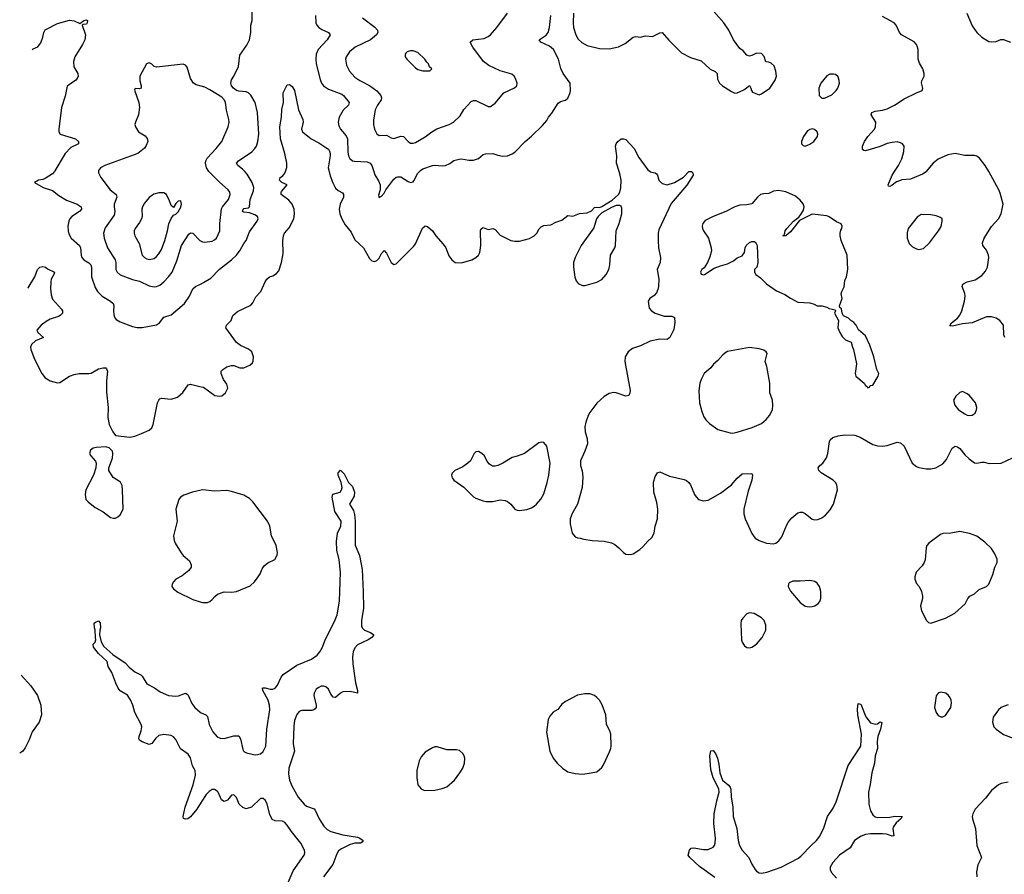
# Model space of a CAD drawing. Header units: inches. Extents: x 2057696 to 2160536, y 827480 to 1016834.
# Tile 162 of 256: x 2058499 to 2066637, y 914191 to 921256. Entities that reach past the tile are written whole.
import ezdxf

# ---------------------------------------------------------------- set-up
doc = ezdxf.new("R2010")
doc.units = ezdxf.units.IN
doc.header["$MEASUREMENT"] = 0
for name, color, linetype in [('C0951', 7, 'Continuous'), ('C0952', 7, 'Continuous'), ('C0961', 7, 'Continuous'), ('C0962', 7, 'Continuous')]:
    doc.layers.add(name, color=color, linetype=linetype)

msp = doc.modelspace()

# ---------------------------------------------------------------- linework, layer by layer
at = {"layer": 'C0951', "color": 5}
for points, elevation in [([(2058785.2, 920000), (2058770, 919982.4), (2058710, 919943.7), (2058690, 919935.1), (2058654, 919930), (2058622, 919910), (2058692, 919870), (2058770, 919844.9), (2058823.6, 919803.6), (2058885.3, 919765.3), (2058974, 919730), (2059006, 919710), (2059010.4, 919690), (2058992.4, 919670), (2058930.4, 919630), (2058912, 919610), (2058904.2, 919590), (2058898, 919550), (2058899.5, 919510), (2058905.4, 919485.4), (2058924.4, 919450), (2058993.4, 919390), (2059000.3, 919370), (2059005.7, 919310), (2059013.7, 919290), (2059030.2, 919270.2), (2059070, 919245.7), (2059085.7, 919230), (2059092.4, 919210), (2059091.4, 919131.4), (2059122, 919042), (2059142, 919010), (2059180.4, 918970), (2059248.9, 918928.9), (2059270.6, 918910), (2059277.1, 918890), (2059273.4, 918850), (2059276.2, 918816.2), (2059286, 918790), (2059297, 918777), (2059330, 918759.3), (2059430, 918720.3), (2059470, 918711.5), (2059510, 918710.3), (2059630, 918734.6), (2059653, 918750), (2059690, 918795.8), (2059750, 918814.9), (2059859.6, 918910), (2059902.4, 918970), (2059929.8, 919030.2), (2059953, 919050), (2060000, 919073.5)], 540), ([(2059150.6, 920000), (2059150.6, 919990), (2059170.4, 919950), (2059247.2, 919850), (2059295.3, 919810), (2059301.5, 919790), (2059279.7, 919730), (2059278.4, 919710), (2059284.7, 919670), (2059280.9, 919639.1), (2059205.4, 919534.6), (2059192.6, 919490), (2059196.5, 919450), (2059223.9, 919370), (2059287.9, 919270), (2059294, 919250), (2059294.3, 919190), (2059303.1, 919170), (2059330, 919146.9), (2059430, 919109.2), (2059490, 919095.2), (2059570, 919055.5), (2059610, 919046.7), (2059630, 919049.1), (2059657.8, 919062.2), (2059691.1, 919090), (2059729.7, 919130), (2059759.8, 919170), (2059797.4, 919262.6), (2059837.4, 919390), (2059896.2, 919483.8), (2059910, 919493.8), (2059930, 919490.2), (2059988.9, 919430), (2060000, 919424.5)], 560), ([(2058566.1, 919036.1), (2058570, 919039.5), (2058623.2, 919130), (2058646.3, 919190), (2058664.5, 919210), (2058690, 919214.9), (2058711.4, 919211.4), (2058730, 919196.9), (2058785.5, 919170), (2058782, 919150), (2058759, 919110), (2058755.8, 919090), (2058753.6, 919030), (2058760.2, 918980.2), (2058770, 918946.8), (2058843.2, 918863.2), (2058852.2, 918850), (2058853.7, 918830), (2058834.3, 918810), (2058818.8, 918801.2), (2058750, 918779.8), (2058717.7, 918762.3), (2058675.8, 918730), (2058641.3, 918690), (2058648, 918670), (2058695.8, 918630), (2058630, 918600.3), (2058596.1, 918570), (2058589.1, 918550), (2058590.2, 918530), (2058620.8, 918450), (2058682, 918330), (2058710, 918296.4), (2058750, 918270.4), (2058810, 918252.7), (2058830, 918257.1), (2058910, 918308.4), (2058950, 918323.1), (2058990, 918330.5), (2059070.6, 918330.6), (2059090, 918334.9), (2059151.3, 918368.7), (2059190, 918378), (2059210, 918377.3), (2059217.3, 918370), (2059223.8, 918350), (2059216.5, 918270), (2059216.7, 918176.7), (2059228.7, 918050), (2059227.3, 917967.3), (2059237.1, 917910), (2059268.5, 917848.5), (2059290, 917818.8), (2059410, 917805.5), (2059450, 917813), (2059505.8, 917834.2), (2059570, 917862.4), (2059590, 917883), (2059602.4, 917910), (2059638.7, 918090), (2059648.3, 918111.7), (2059658.3, 918121.7), (2059671.8, 918128.2), (2059750, 918119.5), (2059803.3, 918136.7), (2059847.2, 918172.8), (2059890, 918238), (2059910, 918243.8), (2060000, 918221.3)], 520), ([(2060000, 917366), (2059926.8, 917350), (2059854.4, 917325.6), (2059827.7, 917310), (2059814.9, 917290), (2059790.4, 917210), (2059801.7, 917110), (2059770.3, 916990), (2059776, 916950), (2059783.1, 916930), (2059832.4, 916850), (2059850, 916827.9), (2059901.7, 916781.7), (2059917.3, 916750), (2059915.3, 916730), (2059896.6, 916703.4), (2059840.4, 916659.6), (2059790.7, 916630), (2059770.6, 916610), (2059759.1, 916590), (2059757.3, 916570), (2059770.7, 916550), (2059804.7, 916524.7), (2059930, 916462.6), (2060000, 916440.2)], 520), ([(2060000, 914787.9), (2059962.4, 914730), (2059910, 914666), (2059889.3, 914649.3), (2059870, 914646), (2059854, 914654), (2059849.4, 914670), (2059867.7, 914747.7), (2059931.8, 914930), (2059952.5, 915010), (2059948.1, 915048.1), (2059928.1, 915088.1), (2059910, 915155.1), (2059890, 915183.1), (2059829.2, 915229.2), (2059790, 915306), (2059770, 915328.2), (2059750, 915338.3), (2059690, 915346.9), (2059650, 915337.6), (2059623.2, 915316.8), (2059590, 915272.7), (2059570, 915265.2), (2059510, 915285.2), (2059490, 915299), (2059484.5, 915310), (2059485.1, 915330), (2059503.3, 915376.7), (2059507.1, 915410), (2059504, 915430), (2059450, 915529.4), (2059434.2, 915590), (2059414.9, 915634.9), (2059390, 915671.2), (2059330, 915707.8), (2059313.6, 915730), (2059293.6, 915770), (2059260.4, 915860.4), (2059231.2, 915910), (2059221.1, 915950), (2059150, 916016.8), (2059109.8, 916070), (2059106.3, 916093.7), (2059122.7, 916110), (2059129.4, 916130), (2059124.5, 916150), (2059123.6, 916210), (2059116.2, 916230), (2059114, 916266), (2059124.5, 916275.5), (2059150, 916286), (2059162.8, 916270), (2059166, 916230), (2059160.4, 916210), (2059159.3, 916170), (2059172.8, 916112.8), (2059194.9, 916074.9), (2059269.3, 916009.3), (2059370, 915939.6), (2059403.6, 915903.6), (2059450, 915864.6), (2059499.9, 915839.9), (2059510.2, 915830.2), (2059550, 915766), (2059613.3, 915733.3), (2059658.6, 915698.6), (2059730, 915670.2), (2059790, 915664.6), (2059812.3, 915667.8), (2059870, 915688.4), (2059881.7, 915681.7), (2059891.9, 915671.9), (2059922.2, 915602.2), (2059947.4, 915570), (2059990, 915531.6), (2060000, 915526.9)], 480), ([(2058510, 915836.2), (2058591.2, 915750), (2058646.3, 915670), (2058672.8, 915590), (2058678.9, 915510), (2058659.7, 915450), (2058603.1, 915370), (2058576.9, 915303.1), (2058542.9, 915237.1), (2058523.7, 915210), (2058498.8, 915194)], 520)]:
    msp.add_lwpolyline(points, dxfattribs=dict(at, elevation=elevation))
for points, elevation in [([(2059650, 919824.4), (2059607.2, 919812.8), (2059570, 919785.1), (2059530, 919739.5), (2059513.7, 919710), (2059509.1, 919690.9), (2059510.2, 919630), (2059505.8, 919610), (2059490, 919578.7), (2059452, 919530), (2059444.2, 919510), (2059444.2, 919490), (2059450.3, 919470), (2059485.7, 919405.7), (2059512.2, 919310), (2059529.3, 919289.3), (2059550, 919278), (2059570, 919273.1), (2059610, 919283.1), (2059630, 919297), (2059650, 919319.5), (2059670, 919354.9), (2059698, 919430), (2059720.3, 919510), (2059731.1, 919568.9), (2059750, 919611.3), (2059770, 919641), (2059790, 919647.7), (2059810, 919668), (2059830, 919706.8), (2059835.1, 919730), (2059830, 919757.2), (2059810, 919756), (2059790, 919737.2), (2059770, 919702), (2059750, 919719), (2059738.3, 919758.3), (2059713.5, 919810), (2059690, 919823.5)], 580), ([(2059210, 917725.1), (2059130, 917719.6), (2059106.4, 917713.6), (2059083, 917697), (2059076, 917670), (2059086, 917650), (2059125.2, 917605.2), (2059130.7, 917589.3), (2059128, 917550), (2059108.2, 917490), (2059046, 917370), (2059039.5, 917330), (2059046, 917290), (2059064, 917270), (2059123, 917223), (2059188.8, 917188.8), (2059250, 917141.6), (2059275.2, 917135.2), (2059290, 917136.4), (2059310, 917146), (2059330, 917162), (2059355.4, 917210), (2059349.6, 917370), (2059344.4, 917404.4), (2059332.7, 917432.7), (2059271.9, 917471.9), (2059235.3, 917530), (2059235.3, 917550), (2059266, 917630), (2059269.3, 917669.3), (2059265.2, 917690), (2059237.6, 917717.6)], 520)]:
    msp.add_lwpolyline(points, close=True, dxfattribs=dict(at, elevation=elevation))
at = {"layer": 'C0952', "color": 5}
for points, elevation in [([(2058600.6, 921005.4), (2058610, 921014.8), (2058650, 921031), (2058674.5, 921065.5), (2058689.6, 921110), (2058697, 921150), (2058710, 921170.8), (2058810, 921224.9), (2058910, 921251), (2058950, 921246), (2058996.4, 921223.6), (2059028, 921250), (2059050, 921254), (2059058, 921250), (2059057.3, 921230), (2059050, 921219), (2059023.6, 921216.4), (2059014, 921210), (2059041.6, 921130), (2059037.1, 921090), (2059017.6, 921050), (2058955.3, 920950), (2058942.8, 920910), (2058946.5, 920866.5), (2058978, 920810), (2058982, 920790), (2058974, 920770), (2058962.8, 920757.2), (2058890, 920705.2), (2058875.3, 920624.7), (2058845.5, 920530), (2058821.7, 920350), (2058823.1, 920330), (2058833.4, 920310), (2058960.5, 920270), (2058986, 920250), (2058985.5, 920230), (2058922, 920198), (2058875.2, 920150), (2058790, 920005.6), (2058785.2, 920000)], 540), ([(2060000, 920705.9), (2059957.1, 920717.1), (2059935.1, 920730), (2059909.7, 920770), (2059883.9, 920863.9), (2059870, 920879.3), (2059850, 920887), (2059630, 920864), (2059610, 920869), (2059590, 920888.7), (2059570, 920899), (2059546, 920890), (2059492.7, 920790), (2059492.2, 920750), (2059502.8, 920710), (2059502, 920690), (2059490, 920684), (2059452, 920688), (2059447.5, 920672.5), (2059482.4, 920570), (2059488.4, 920530), (2059481.6, 920470), (2059454.8, 920410), (2059450.8, 920390), (2059454.8, 920370), (2059481, 920330), (2059536, 920296), (2059553.3, 920273.3), (2059557.1, 920250), (2059544.4, 920215.6), (2059530, 920195.1), (2059475.5, 920150), (2059202.8, 920050), (2059166, 920030), (2059150.7, 920010), (2059150.6, 920000)], 560)]:
    msp.add_lwpolyline(points, dxfattribs=dict(at, elevation=elevation))
at = {"layer": 'C0961', "color": 5}
for points, elevation in [([(2060000, 919424.5), (2060010, 919419.6), (2060030, 919416.5), (2060090, 919426), (2060110, 919435.3), (2060124.7, 919450), (2060152.8, 919510), (2060151.7, 919570), (2060167.7, 919692.3), (2060175.4, 919710), (2060225.1, 919770), (2060237.4, 919810), (2060234.7, 919830), (2060221.6, 919850), (2060150, 919912.6), (2060063.2, 920000)], 560), ([(2060000, 919073.5), (2060017.7, 919082.3), (2060079.5, 919120.5), (2060150, 919194), (2060248.9, 919271.1), (2060290, 919308.5), (2060322.4, 919350), (2060350, 919406.8), (2060372, 919430), (2060397.8, 919502.2), (2060460.9, 919590), (2060469.3, 919610), (2060464, 919630), (2060443.3, 919643.3), (2060398.9, 919658.9), (2060350, 919664), (2060341.6, 919670), (2060345.4, 919690), (2060350, 919693.8), (2060390, 919700.7), (2060399.3, 919710), (2060404.4, 919770), (2060430, 919840.5), (2060432.7, 919870), (2060420.2, 919910), (2060378, 919978), (2060358.7, 920000)], 540), ([(2060000, 918221.3), (2060017, 918217), (2060110.4, 918150.4), (2060150, 918143.1), (2060170, 918146.4), (2060199.5, 918170), (2060218, 918210), (2060210, 918242), (2060182.5, 918282.5), (2060162.7, 918330), (2060165.2, 918350), (2060176.6, 918363.4), (2060210, 918384.9), (2060250, 918397.3), (2060270, 918397.3), (2060317.5, 918377.5), (2060350, 918377.1), (2060401, 918399), (2060422, 918418), (2060428.2, 918431.8), (2060432.4, 918470), (2060418.3, 918510), (2060390, 918533), (2060323.5, 918563.5), (2060290, 918586.6), (2060202.4, 918710), (2060208.5, 918731.5), (2060246.6, 918770), (2060259.3, 918810), (2060297.7, 918842.3), (2060410, 918895.5), (2060425.6, 918914.4), (2060450, 918965.5), (2060492.3, 919010), (2060526.6, 919090), (2060541.2, 919110), (2060564, 919130), (2060590, 919138.8), (2060621.5, 919158.5), (2060640.2, 919179.8), (2060662.9, 919250), (2060675.6, 919324.4), (2060672.9, 919430), (2060678.2, 919470), (2060688.5, 919491.5), (2060724.9, 919535.1), (2060764.4, 919610), (2060771.3, 919650), (2060768.3, 919688.3), (2060752.2, 919730), (2060723.5, 919763.5), (2060660.7, 919810), (2060659.6, 919830), (2060663.3, 919836.7), (2060708.7, 919890), (2060665.2, 919910), (2060646, 919930), (2060652.3, 919950), (2060674.2, 919965.8), (2060690, 919987.7), (2060694.4, 920000)], 520), ([(2061056.6, 920000), (2061064.9, 919964.9), (2061086.8, 919906.8), (2061110, 919864.2), (2061130, 919844.9), (2061165.8, 919825.8), (2061175.6, 919810), (2061174.2, 919790), (2061147.3, 919730), (2061138.5, 919690), (2061143.7, 919650), (2061160.5, 919610), (2061190, 919559.1), (2061238.4, 919498.4), (2061270, 919435.8), (2061339.5, 919370), (2061390, 919280.5), (2061410, 919261.6), (2061430, 919257.1), (2061450, 919265.5), (2061470, 919284.9), (2061490, 919322.8), (2061510, 919346.8), (2061530, 919326), (2061570, 919247.7), (2061590, 919233), (2061610, 919237.1), (2061757.1, 919382.9), (2061770, 919402.8), (2061828.5, 919531.6), (2061850, 919550.7), (2061870, 919547.3), (2061910, 919510.6), (2061937.3, 919470), (2061999.9, 919399.9), (2062020.7, 919370), (2062044.7, 919304.7), (2062070, 919270.8), (2062098, 919250), (2062150, 919244.7), (2062234.5, 919270), (2062269.5, 919290), (2062292, 919310), (2062302, 919330), (2062309.6, 919390), (2062307.9, 919512.1), (2062312.5, 919527.5), (2062324.5, 919535.5), (2062330, 919537.3), (2062370, 919522), (2062410, 919530.6), (2062430, 919520.7), (2062470, 919475.5), (2062558, 919430), (2062590, 919423.7), (2062630, 919426), (2062713.8, 919446.2), (2062750.9, 919469.1), (2062772, 919490), (2062792.1, 919527.9), (2062810, 919542.8), (2062830, 919554), (2062890, 919561), (2062930, 919582.8), (2062980.2, 919599.8), (2063030, 919638), (2063070, 919632), (2063126.3, 919653.7), (2063190, 919658.7), (2063224.4, 919675.6), (2063250, 919702), (2063270, 919706), (2063290, 919702.4), (2063310, 919710.3), (2063395.5, 919764.5), (2063447, 919810), (2063458.4, 919830), (2063466.3, 919866.3), (2063469.4, 919930), (2063462.7, 919970), (2063453.4, 920000)], 520), ([(2061426.3, 920000), (2061434.5, 919974.5), (2061463.7, 919923.7), (2061477, 919890), (2061478, 919850), (2061464.5, 919804.5), (2061470, 919782), (2061472.5, 919787.5), (2061490, 919796), (2061510, 919821), (2061523.7, 919850), (2061590, 919936.4), (2061610, 919954), (2061621.8, 919958.2), (2061650, 919957.4), (2061710, 919917), (2061730, 919910.4), (2061750, 919915.5), (2061756.8, 919923.2), (2061790, 919987.3), (2061802.3, 920000)], 540), ([(2064051, 920000), (2064056.4, 919996.4), (2064062.8, 919990), (2064064.9, 919970), (2064012.8, 919887.2), (2063883.4, 919736.6), (2063782, 919518), (2063775.8, 919490), (2063774.9, 919430), (2063779, 919370), (2063794, 919290), (2063791.8, 919250), (2063769, 919190), (2063782.6, 919110), (2063779.6, 919050), (2063774.4, 919025.6), (2063761.5, 918998.5), (2063742.9, 918977.1), (2063707.7, 918950), (2063694, 918930), (2063701, 918870), (2063721, 918850), (2063750, 918830.7), (2063826.2, 918806.2), (2063890, 918805.5), (2063910, 918794.8), (2063912.7, 918752.7), (2063904.9, 918695.1), (2063872.5, 918627.5), (2063850, 918611.8), (2063790, 918614), (2063710, 918598.5), (2063630, 918560.5), (2063563.4, 918536.6), (2063528.8, 918511.2), (2063503, 918470), (2063500.3, 918430), (2063544.4, 918190), (2063543, 918170), (2063534, 918150), (2063510, 918145.1), (2063430, 918171.8), (2063410, 918174), (2063370, 918166.6), (2063330, 918140.9), (2063270, 918086.6), (2063210.5, 918010), (2063196.1, 917983.9), (2063177.3, 917930), (2063170.6, 917890), (2063173.4, 917850), (2063188, 917790), (2063190.6, 917750), (2063170, 917688), (2063134.8, 917610), (2063134.8, 917570), (2063147.9, 917527.9), (2063154.2, 917474.2), (2063147.9, 917387.9), (2063110.4, 917250), (2063065.7, 917174.3), (2063048.5, 917128.5), (2063048.5, 917088.5), (2063064.7, 917010), (2063090, 916982), (2063110, 916972), (2063130, 916971.3), (2063162, 916962), (2063230, 916951), (2063330, 916944.7), (2063390, 916931), (2063416.8, 916916.8), (2063450, 916891), (2063490, 916850.8), (2063510, 916838.8), (2063550, 916834), (2063570, 916840.7), (2063624.9, 916875.1), (2063650, 916898), (2063690, 916944), (2063724.5, 916975.5), (2063742.7, 917010), (2063752, 917070), (2063769.7, 917130), (2063772.8, 917210), (2063765.3, 917265.3), (2063741.3, 917350), (2063738.3, 917430), (2063750, 917481), (2063770, 917510.7), (2063790, 917517.3), (2063870, 917481.6), (2063990, 917454.9), (2064010, 917445.5), (2064030.3, 917430.3), (2064043, 917410), (2064076.3, 917330), (2064090, 917310.8), (2064110, 917290.8), (2064150, 917278.8), (2064190, 917284), (2064290, 917342.4), (2064381.6, 917410), (2064430, 917466.4), (2064470, 917500.5), (2064550, 917504.7), (2064555.5, 917490), (2064550.5, 917450.5), (2064521.1, 917358.9), (2064484.2, 917210), (2064484.6, 917170), (2064493.7, 917130), (2064549.1, 917009.1), (2064576.3, 916970), (2064610.8, 916950), (2064670, 916928.5), (2064730, 916923.8), (2064748.7, 916930), (2064772.7, 916947.3), (2064797.7, 916982.3), (2064839.5, 917080.5), (2064854.3, 917105.7), (2064881.6, 917138.4), (2064930, 917179.3), (2064950, 917186), (2064970, 917185.5), (2064990, 917174.9), (2065050, 917128.2), (2065070, 917122.4), (2065095.6, 917124.4), (2065130, 917138.4), (2065160.1, 917159.9), (2065197, 917203), (2065225.6, 917250), (2065257.6, 917370), (2065251.6, 917410), (2065242.4, 917430), (2065222.9, 917450), (2065122.9, 917510), (2065102.9, 917530), (2065097, 917550), (2065112.3, 917570), (2065137.6, 917590), (2065166.7, 917633.3), (2065178.3, 917670), (2065190.8, 917770), (2065197.6, 917782.4), (2065219, 917801), (2065263.1, 917816.9), (2065316.7, 917823.3), (2065401.4, 917821.4), (2065445.8, 917805.8), (2065550, 917745.5), (2065590, 917733.4), (2065630, 917730.7), (2065670, 917737.3), (2065750, 917763), (2065777.6, 917757.6), (2065810.3, 917730.3), (2065876.3, 917590), (2065910, 917562), (2065930, 917553), (2065990, 917543.8), (2066030, 917543), (2066070, 917550.6), (2066130, 917584.9), (2066158.8, 917621.2), (2066205.9, 917714.1), (2066229.7, 917730.3), (2066250, 917724.4), (2066270.5, 917710), (2066310, 917659.1), (2066345.7, 917625.7), (2066390, 917594), (2066410, 917590.5), (2066450, 917598), (2066470, 917598), (2066512.9, 917587.1), (2066610, 917590.8), (2066705.6, 917634.4)], 520), ([(2063708.8, 920000), (2063710, 919999.1), (2063750.6, 919990.6), (2063762, 919982), (2063770.7, 919970.7), (2063782.8, 919930), (2063810, 919900.5), (2063850, 919890.4), (2063910, 919908.8), (2063985.1, 919954.9), (2064029.3, 920000)], 520), ([(2065991.1, 920000), (2065990, 919998.7), (2065960.5, 919979.5), (2065861.2, 919938.8), (2065790, 919931.1), (2065770, 919925.1), (2065745.3, 919914.7), (2065710, 919887), (2065690, 919877.2), (2065680.9, 919880.9), (2065677.2, 919890), (2065710, 919970.6), (2065729.4, 920000)], 520), ([(2066641.2, 918630), (2066631.6, 918651.6), (2066629.6, 918730), (2066600.9, 918770), (2066570, 918789.6), (2066530, 918800.4), (2066490, 918798.5), (2066370, 918750.9), (2066290, 918741.5), (2066210, 918722.9), (2066186, 918726), (2066200.9, 918750), (2066251, 918789), (2066270, 918813.4), (2066286, 918850), (2066308.5, 918930), (2066314, 918970), (2066311.1, 918991.1), (2066287.6, 919050), (2066293.2, 919070), (2066330, 919088.2), (2066394.9, 919105.1), (2066450, 919140.7), (2066482, 919178), (2066498, 919210), (2066509.6, 919290), (2066507, 919310), (2066489.6, 919350), (2066459.6, 919390), (2066455.6, 919410), (2066471.3, 919450), (2066530, 919544.9), (2066589.6, 919610), (2066612, 919650), (2066626.6, 919730), (2066602.3, 919822.3), (2066591.3, 919850), (2066507.6, 920000)], 520), ([(2060000, 915526.9), (2060036, 915510), (2060050, 915496), (2060064.6, 915430), (2060096, 915370), (2060130, 915328.8), (2060156.5, 915316.5), (2060190, 915313.8), (2060270, 915336), (2060310, 915336.3), (2060323.8, 915310), (2060342.4, 915222.4), (2060350, 915207.3), (2060374.6, 915194.6), (2060430, 915182), (2060450, 915179.5), (2060490, 915187), (2060510, 915205.5), (2060534.4, 915250), (2060540.6, 915390), (2060565.4, 915550), (2060562.7, 915590), (2060552.7, 915630), (2060507.3, 915710), (2060505.1, 915730), (2060510, 915734), (2060526.9, 915733.1), (2060570, 915722.2), (2060590, 915722.5), (2060610, 915729.3), (2060630, 915754.3), (2060659.7, 915820.3), (2060677.7, 915842.3), (2060790, 915920.8), (2060910, 915969.3), (2060957.1, 916002.9), (2060980.3, 916030), (2061002.8, 916070), (2061024.2, 916130), (2061100.2, 916279.8), (2061123.5, 916336.5), (2061141.8, 916450), (2061151.2, 916690), (2061138.8, 916790), (2061121.2, 916870), (2061117.3, 916942.7), (2061126, 917010), (2061154, 917070), (2061156.9, 917110), (2061103.7, 917190), (2061080.5, 917310), (2061087.2, 917332.8), (2061148.7, 917350), (2061159, 917370), (2061164, 917390), (2061155.1, 917430), (2061129.7, 917490), (2061130, 917511.3), (2061150, 917531), (2061180.5, 917500.5), (2061217.1, 917430), (2061250, 917398), (2061267.4, 917350), (2061262, 917318), (2061226, 917250), (2061257.3, 917197.3), (2061265.5, 917165.5), (2061270.9, 917110.9), (2061272.3, 916912.3), (2061307, 916827), (2061329.2, 916710), (2061338.9, 916530), (2061339.8, 916390), (2061323.7, 916290), (2061324.9, 916244.9), (2061330, 916228.4), (2061349.3, 916209.3), (2061397.3, 916190), (2061425.5, 916170), (2061408.7, 916150), (2061378, 916130), (2061290, 916087.9), (2061270, 916064.4), (2061255, 916030), (2061250.1, 915990), (2061253.2, 915930), (2061275.1, 915775), (2061291.8, 915710), (2061290.4, 915689.6), (2061230, 915702.9), (2061170, 915699.5), (2061150, 915689.5), (2061110, 915652.7), (2061090, 915655.1), (2061070, 915681.2), (2061050, 915720.9), (2061030, 915742), (2061010, 915747.3), (2060990, 915745.6), (2060970, 915736.9), (2060950, 915720.7), (2060932.4, 915690), (2060930.4, 915670), (2060950.4, 915590), (2060948, 915570), (2060941.6, 915558.4), (2060931, 915550), (2060914, 915546), (2060830, 915546), (2060810, 915536.9), (2060790, 915513), (2060770, 915463.7), (2060763.5, 915416.5), (2060760.1, 915270), (2060770.1, 915210), (2060722.8, 915070), (2060721.4, 915021.4), (2060729.5, 914970), (2060750, 914916.5), (2060799.3, 914830), (2060850, 914772.2), (2060870, 914755.6), (2060931.6, 914731.6), (2060941.5, 914721.5), (2060973.4, 914650), (2061013.1, 914590), (2061040.5, 914560.5), (2061070, 914543.9), (2061170, 914517.3), (2061290, 914497.1), (2061310.3, 914490), (2061337.6, 914470), (2061330, 914458), (2061316, 914450), (2061270, 914448.4), (2061230, 914437), (2061158.4, 914401.6), (2061134.8, 914385.2), (2061119.1, 914360.9), (2061086.7, 914273.3), (2061009.3, 914170)], 480), ([(2060000, 916440.2), (2060010, 916437), (2060050, 916439.5), (2060070, 916446.7), (2060090, 916461.6), (2060110.9, 916489.1), (2060132.4, 916507.6), (2060190, 916525.3), (2060250, 916524.6), (2060290, 916530.3), (2060403.9, 916576.1), (2060440.9, 916610), (2060469.6, 916650.4), (2060485.4, 916674.6), (2060503, 916717), (2060520.1, 916739.9), (2060550, 916765.5), (2060607.3, 916792.7), (2060627, 916830), (2060629.5, 916850.5), (2060619.6, 916910), (2060580.7, 916990), (2060565.4, 917070), (2060548.2, 917110), (2060425.1, 917270), (2060398.1, 917298.1), (2060350, 917325.5), (2060250, 917356.5), (2060210, 917363.5), (2060110, 917358.5), (2060011.5, 917368.5), (2060000, 917366)], 520), ([(2064244.7, 914164.7), (2064116.6, 914256.6), (2064037.2, 914330), (2064024.5, 914350), (2064035.1, 914390), (2064050, 914407.3), (2064070, 914410.4), (2064150, 914395.3), (2064190, 914397.3), (2064230, 914416.5), (2064241, 914430), (2064247.6, 914450), (2064248.9, 914490), (2064235.2, 914610), (2064240.1, 914690), (2064260.4, 914799.6), (2064280.2, 914870), (2064276.7, 914896.7), (2064230, 914989.7), (2064210, 915059), (2064203, 915170), (2064210, 915210.8), (2064230, 915214.8), (2064250, 915190.7), (2064267.2, 915150), (2064277.7, 915102.3), (2064285.7, 915030), (2064307.1, 914970), (2064354.8, 914930), (2064371.2, 914911.2), (2064376.3, 914896.3), (2064380.5, 914830), (2064394.3, 914750), (2064397.1, 914670), (2064427.1, 914570), (2064437.4, 914470), (2064448, 914430), (2064470, 914391.6), (2064524.9, 914330), (2064550, 914276.3), (2064578.7, 914230), (2064590, 914216.4), (2064610, 914203.7), (2064630, 914201.5), (2064672.7, 914210), (2064792.8, 914250), (2064934.5, 914325.5), (2064957.2, 914342.8), (2065039.2, 914430), (2065083.9, 914470), (2065112.3, 914507.7), (2065145.6, 914574.4), (2065175.2, 914670), (2065222.2, 914737.8), (2065247.2, 914790), (2065345, 915090), (2065449.7, 915250.3), (2065456.9, 915350), (2065426, 915510), (2065424.1, 915555.9), (2065430, 915602), (2065450, 915598.8), (2065491.9, 915491.9), (2065530, 915443.1), (2065570, 915431.7), (2065590, 915435.3), (2065611.6, 915451.6), (2065625.4, 915445.4), (2065614, 915390), (2065592.8, 915330), (2065587.1, 915290), (2065589.2, 915230), (2065569.4, 915170), (2065562.7, 915110), (2065541.5, 915030), (2065527.5, 914932.5), (2065513.2, 914870), (2065517.7, 914770), (2065530, 914714.8), (2065550, 914681.6), (2065570, 914666.7), (2065590, 914660.3), (2065690, 914663.6), (2065732.7, 914672.7), (2065791.3, 914670), (2065782.8, 914650), (2065743.2, 914616.8), (2065718.7, 914581.3), (2065714.4, 914570), (2065724.7, 914510), (2065710, 914506.3), (2065662.5, 914522.5), (2065630, 914527), (2065530, 914526), (2065490, 914519.8), (2065452.4, 914507.6), (2065399.5, 914470), (2065361.6, 914410), (2065275.8, 914350), (2065218.9, 914290), (2065196.5, 914250), (2065196.9, 914230), (2065206.5, 914210), (2065250, 914159.6)], 480), ([(2066670, 915591.1), (2066630, 915579.6), (2066610.3, 915569.7), (2066588, 915550), (2066544.9, 915490), (2066539.3, 915450), (2066550.7, 915410), (2066570, 915390.7), (2066630, 915346.8), (2066710, 915316.3)], 520), ([(2060710, 914103.2), (2060759.5, 914220.5), (2060849.2, 914350), (2060855, 914370), (2060853.6, 914390), (2060822.8, 914450), (2060744.5, 914544.5), (2060710, 914597), (2060690, 914619.1), (2060670, 914630.6), (2060610, 914632.2), (2060584.9, 914644.9), (2060565.7, 914685.7), (2060545.1, 914770), (2060530, 914800.7), (2060510, 914818.4), (2060490, 914818), (2060414.6, 914745.4), (2060370, 914732.6), (2060342.7, 914742.7), (2060313, 914770), (2060290, 914826), (2060270, 914849.2), (2060250, 914845.2), (2060215.6, 914804.4), (2060190, 914794.5), (2060166.7, 914806.7), (2060138.3, 914870), (2060130, 914879.7), (2060110, 914891.5), (2060090, 914891.2), (2060065.1, 914874.9), (2060040.3, 914850), (2060000, 914787.9)], 480), ([(2066670, 914953.8), (2066610, 914941.7), (2066587.8, 914930), (2066530, 914883.1), (2066480.5, 914819.5), (2066394.9, 914730), (2066376.5, 914690), (2066372.2, 914670), (2066374, 914650), (2066397.6, 914570), (2066410.5, 914430), (2066447.3, 914330), (2066418.4, 914270), (2066407.8, 914212.2), (2066410.3, 914170)], 520)]:
    msp.add_lwpolyline(points, dxfattribs=dict(at, elevation=elevation))
for points, elevation in [([(2064770, 919845.2), (2064730, 919839), (2064690, 919819), (2064650, 919817.2), (2064622, 919810), (2064596, 919790), (2064550, 919734), (2064510, 919725.2), (2064450, 919722.7), (2064410, 919709.3), (2064336, 919670), (2064230, 919629.6), (2064164, 919596), (2064146, 919570), (2064140.4, 919550), (2064142.4, 919530), (2064150.4, 919510), (2064192, 919450), (2064214.4, 919370), (2064216.1, 919343.9), (2064203.9, 919296.1), (2064184.9, 919250), (2064155.9, 919204.1), (2064138, 919190), (2064126, 919170), (2064131.6, 919151.6), (2064150, 919146.8), (2064158, 919150), (2064239.5, 919200.5), (2064290, 919222), (2064350, 919237.1), (2064398.3, 919261.7), (2064430, 919286), (2064470, 919304.7), (2064489.4, 919330.6), (2064495.1, 919370), (2064503.7, 919390), (2064530, 919414.8), (2064550, 919421), (2064570, 919421), (2064576.8, 919416.8), (2064587.1, 919407.1), (2064594.8, 919390), (2064598.8, 919250), (2064591.3, 919210), (2064572, 919190), (2064572, 919170), (2064582, 919150), (2064622, 919122), (2064670, 919071.3), (2064754.4, 919014.4), (2064823.9, 918983.9), (2064870, 918953.4), (2064930, 918922), (2065030, 918916.3), (2065065.2, 918905.2), (2065090, 918890.8), (2065130, 918891), (2065170, 918878.8), (2065190, 918867.3), (2065238, 918858), (2065242, 918850), (2065232, 918830), (2065266, 918770), (2065261, 918710), (2065278, 918670), (2065298, 918638), (2065324.7, 918610), (2065371.3, 918590), (2065381, 918550), (2065390.7, 918530), (2065414, 918410), (2065405.3, 918330), (2065410.3, 918310.4), (2065478, 918250), (2065490, 918232), (2065504.7, 918224.7), (2065510, 918214), (2065522, 918218), (2065528.4, 918231.6), (2065550, 918234), (2065594, 918310), (2065599, 918330), (2065584.1, 918364.1), (2065558.4, 918470), (2065526.5, 918566.5), (2065490, 918642), (2065432.5, 918692.5), (2065413.2, 918730), (2065394, 918754), (2065368, 918770), (2065350, 918788), (2065308.9, 918808.9), (2065298, 918830), (2065290, 918866), (2065278, 918878), (2065275.3, 918890), (2065297.2, 918950), (2065289.2, 918990), (2065293.2, 919010), (2065312, 919048), (2065320.1, 919099.9), (2065331.8, 919130), (2065342.9, 919190), (2065338.4, 919310), (2065289.5, 919430), (2065279.3, 919470), (2065279, 919490), (2065285.2, 919514.8), (2065295.3, 919530), (2065298, 919550), (2065288.4, 919568.4), (2065250, 919584), (2065190, 919625.2), (2065170, 919633.2), (2065050, 919649.3), (2064944, 919596), (2064870, 919502.7), (2064830, 919469), (2064810, 919466), (2064810, 919472), (2064819, 919481), (2064826.6, 919510), (2064839.3, 919530), (2064894, 919590), (2064937.5, 919622.5), (2064955.6, 919644.4), (2064977.7, 919682.3), (2064983.7, 919710), (2064973.8, 919733.8), (2064950, 919764), (2064910, 919797.2), (2064830, 919833.2)], 540), ([(2063430, 919719.6), (2063390, 919704.7), (2063310, 919658), (2063278.8, 919630), (2063266.8, 919610), (2063244.5, 919535.5), (2063140.4, 919390), (2063088.8, 919290), (2063077.4, 919250), (2063077.4, 919210), (2063087.1, 919127.1), (2063097.3, 919097.3), (2063114.4, 919074.4), (2063150, 919058.4), (2063170, 919058), (2063210, 919069.1), (2063270, 919086.2), (2063310, 919109.1), (2063345.6, 919150), (2063368, 919190), (2063377.5, 919230), (2063381.6, 919310), (2063416.8, 919370), (2063422.4, 919390), (2063429.6, 919510), (2063454.7, 919570), (2063476.4, 919650), (2063476.6, 919696.6), (2063470, 919713.2), (2063459.1, 919719.1)], 520), ([(2065950, 919644.5), (2065916.1, 919623.9), (2065842, 919530), (2065834.4, 919494.4), (2065834, 919450), (2065850, 919406), (2065878.5, 919378.5), (2065910, 919361), (2065930, 919356), (2065970, 919364), (2066018, 919410), (2066093.2, 919510), (2066114.2, 919545.8), (2066124, 919590), (2066122, 919610), (2066110, 919622), (2066074.8, 919634.8), (2066030, 919643.7)], 540), ([(2064530, 918546.6), (2064350, 918513.2), (2064335.2, 918504.8), (2064310, 918485.2), (2064270, 918438), (2064232.8, 918407.2), (2064210, 918379.3), (2064156, 918330), (2064130, 918282), (2064120.5, 918250), (2064113.2, 918186.8), (2064118, 918090), (2064136.3, 918016.3), (2064153.3, 917973.3), (2064170, 917946.8), (2064199, 917919), (2064270, 917868.4), (2064370, 917841.5), (2064390, 917839.1), (2064430, 917847.2), (2064554.2, 917885.8), (2064630, 917917.6), (2064669.5, 917950), (2064697.2, 917982.8), (2064720.9, 918030), (2064724.5, 918070), (2064720.7, 918110), (2064699.7, 918170), (2064698.3, 918250), (2064673, 918390), (2064659.6, 918430), (2064676, 918496), (2064668.7, 918510), (2064650, 918524), (2064610, 918536)], 540), ([(2066290, 918181.2), (2066270, 918174), (2066236.7, 918143.3), (2066217.3, 918110), (2066228.5, 918070), (2066259.5, 918030), (2066310, 917998), (2066330, 917987.2), (2066350, 917983.6), (2066370, 917986), (2066396.4, 918003.6), (2066408, 918030), (2066409.7, 918050), (2066399.7, 918090), (2066350, 918149.5), (2066330, 918163.7)], 540), ([(2062810, 917764), (2062790, 917759), (2062670, 917669.5), (2062610, 917646.6), (2062570, 917637.2), (2062491, 917590), (2062450, 917569.5), (2062430, 917564.5), (2062406.2, 917566.2), (2062380.8, 917580.8), (2062363.9, 917603.9), (2062341.2, 917650), (2062319, 917670), (2062290, 917685.2), (2062270, 917682.7), (2062254.8, 917670), (2062224, 917610), (2062204, 917590), (2062160.6, 917559.4), (2062096, 917530), (2062073.2, 917506.8), (2062067.3, 917490), (2062073.4, 917470), (2062087.3, 917450), (2062170, 917390.5), (2062250, 917310.7), (2062270, 917300.7), (2062330, 917277.3), (2062354.4, 917274.4), (2062410, 917273.4), (2062470, 917285.5), (2062510, 917282), (2062530, 917274), (2062558.8, 917250), (2062590, 917211), (2062610, 917201), (2062630, 917198.8), (2062690, 917207.3), (2062730, 917220.7), (2062750, 917234), (2062770, 917250.7), (2062806.5, 917293.5), (2062830, 917336), (2062858.4, 917430), (2062872, 917490), (2062882.7, 917590), (2062856, 917730), (2062830, 917762)], 520), ([(2066270, 917025.2), (2066194, 917010), (2066130, 917009.6), (2066110, 916999.6), (2066013.4, 916930), (2065996.3, 916910), (2065990.4, 916889.6), (2065982.3, 916790), (2065975.6, 916770), (2065957.8, 916742.2), (2065907.7, 916690), (2065896.3, 916650), (2065898, 916630), (2065910, 916596), (2065932.7, 916570), (2065953.7, 916530), (2065961.1, 916490), (2065960.3, 916470), (2065945.3, 916410), (2065952.2, 916370), (2065993.4, 916290), (2066010, 916273.4), (2066030, 916268.2), (2066150, 916308.4), (2066226.6, 916350), (2066312.8, 916427.2), (2066336, 916470), (2066353.2, 916490), (2066390, 916510.5), (2066430, 916545.5), (2066490, 916570.7), (2066509.3, 916590), (2066540.9, 916670), (2066558.4, 916730), (2066577.2, 916770), (2066576.6, 916796.6), (2066559.1, 916839.1), (2066530, 916884), (2066476.6, 916936.6), (2066410, 916985.2), (2066349.4, 917009.4)], 520), ([(2065030, 916620.9), (2064950, 916613.2), (2064890, 916615.3), (2064859.6, 916600.4), (2064852, 916590), (2064851.3, 916570), (2064870, 916532), (2064950, 916438.8), (2064990, 916408.2), (2065022.8, 916402.8), (2065050, 916404.4), (2065070, 916410.6), (2065099.3, 916430), (2065112.8, 916447.2), (2065119.6, 916470), (2065120.7, 916530), (2065109.4, 916570), (2065090, 916599.3), (2065070, 916612)], 520), ([(2064530, 916352.3), (2064510, 916345.2), (2064474.8, 916310), (2064462, 916290), (2064458, 916262), (2064466, 916130), (2064470.7, 916110), (2064490, 916078.8), (2064510, 916067.3), (2064530, 916064), (2064550, 916067.7), (2064590, 916094), (2064634.5, 916150), (2064664.5, 916210), (2064667, 916250), (2064652, 916290), (2064630, 916312.3), (2064570, 916346.6)], 520), ([(2066110, 915695.6), (2066090, 915689.2), (2066072.8, 915667.2), (2066060.5, 915570), (2066072.7, 915530), (2066090, 915504.9), (2066112.8, 915492.8), (2066130, 915492.7), (2066150, 915503), (2066194.3, 915570), (2066199.7, 915610), (2066196.3, 915630), (2066189.6, 915650), (2066175.6, 915670), (2066152.3, 915690)], 520), ([(2063210, 915684.5), (2063170, 915684.5), (2063110, 915672.7), (2063010, 915619.3), (2062980.9, 915599.1), (2062945.8, 915554.2), (2062908.5, 915531.5), (2062880.9, 915499.1), (2062868, 915470), (2062853.2, 915366.8), (2062879.5, 915210), (2062908.5, 915150), (2062942.4, 915110), (2062984.4, 915070), (2063030, 915039.6), (2063090, 915025.3), (2063150, 915020.4), (2063190, 915024.2), (2063270, 915039.3), (2063310, 915074.9), (2063324.4, 915095.6), (2063374.9, 915205.1), (2063384.2, 915230), (2063386.5, 915253.5), (2063385.6, 915350), (2063377.4, 915377.4), (2063349.7, 915430), (2063342, 915510), (2063312.2, 915592.2), (2063291.8, 915630), (2063270, 915652.3), (2063249, 915670)], 520), ([(2061950, 915246), (2061930, 915243.7), (2061910, 915238), (2061850, 915199.6), (2061816.3, 915163.7), (2061801.1, 915130), (2061780.9, 915050), (2061782, 914990), (2061790.5, 914930.5), (2061817.3, 914897.3), (2061845.2, 914885.2), (2061930, 914886), (2061990, 914899.3), (2062030, 914915.5), (2062092, 914970), (2062138, 915030), (2062162.7, 915070), (2062176, 915110), (2062177.2, 915150), (2062172.7, 915170), (2062161.2, 915190), (2062134.8, 915214.8), (2062110, 915219), (2062030, 915219.3)], 520)]:
    msp.add_lwpolyline(points, close=True, dxfattribs=dict(at, elevation=elevation))
at = {"layer": 'C0962', "color": 5}
for points, elevation in [([(2060358.7, 920000), (2060340.6, 920020.6), (2060302, 920050), (2060289.7, 920070), (2060307.3, 920090), (2060416.3, 920163.7), (2060443.5, 920190), (2060456.9, 920210), (2060468.4, 920250), (2060474.5, 920310), (2060463.1, 920490), (2060443.9, 920570), (2060410, 920633), (2060391.2, 920651.2), (2060370, 920659.8), (2060310, 920664), (2060290, 920671.6), (2060265, 920690), (2060250, 920708.6), (2060243.1, 920730), (2060250, 920759.1), (2060269.6, 920790), (2060306.6, 920870), (2060317.5, 920962.5), (2060376.1, 921043.9), (2060398.7, 921090), (2060409.6, 921150), (2060409.6, 921210), (2060421.6, 921250), (2060419.5, 921330)], 540), ([(2061333.4, 921270), (2061434.7, 921194.7), (2061454.9, 921170), (2061458.9, 921150), (2061448.9, 921130), (2061399.6, 921090), (2061272.4, 921030), (2061223.7, 920990), (2061196.5, 920950), (2061191.8, 920930), (2061198.7, 920878.7), (2061226, 920830), (2061270, 920780.3), (2061310, 920753.6), (2061390, 920711.7), (2061450, 920669), (2061484.7, 920630), (2061490.2, 920610), (2061485.9, 920594.1), (2061456.2, 920550), (2061437.6, 920510), (2061423.9, 920423.9), (2061424.2, 920390), (2061431.5, 920351.6), (2061451.7, 920311.7), (2061470, 920299.5), (2061530, 920302), (2061570, 920279.6), (2061590, 920274.6), (2061650, 920291.8), (2061670, 920290.4), (2061710, 920248.2), (2061730, 920234.4), (2061750, 920234.9), (2061770, 920241.7), (2061850, 920286.7), (2061905.1, 920330), (2061945.9, 920354.1), (2062049.7, 920390), (2062083.1, 920410), (2062138.2, 920461.8), (2062170, 920513.4), (2062230, 920578.4), (2062250, 920588.4), (2062270, 920588.4), (2062370, 920538.4), (2062390, 920537.1), (2062430, 920565.5), (2062499.3, 920650), (2062587.2, 920692.8), (2062609, 920710), (2062609.2, 920730.8), (2062596.2, 920770), (2062585.1, 920790), (2062565.6, 920805.6), (2062470, 920832.8), (2062376.8, 920876.8), (2062332.3, 920910), (2062245.1, 921030), (2062222.9, 921070), (2062244, 921090), (2062338.3, 921101.7), (2062370, 921115.5), (2062390, 921130.5), (2062442.9, 921190), (2062531.8, 921310)], 560), ([(2063076, 921310), (2063072.3, 921230), (2063075.3, 921190), (2063095.6, 921130), (2063114.5, 921094.5), (2063145.9, 921065.9), (2063190, 921041.3), (2063290, 921018.5), (2063370, 921016), (2063448.6, 921031.4), (2063502.2, 921057.8), (2063570, 921110.6), (2063590, 921116.3), (2063630, 921110.8), (2063670, 921122.8), (2063730, 921116), (2063790, 921146.8), (2063810, 921151.3), (2063865.2, 921085.2), (2063970, 920981), (2064043.5, 920943.5), (2064130, 920914.8), (2064206, 920846), (2064247.9, 920827.9), (2064262.8, 920810), (2064265.2, 920765.2), (2064282.8, 920730), (2064308.1, 920708.1), (2064380.9, 920660.9), (2064408.9, 920648.9), (2064430, 920650.3), (2064483.1, 920676.9), (2064530.6, 920710.6), (2064542.8, 920690), (2064546.8, 920670), (2064556.8, 920656.8), (2064610, 920636), (2064630, 920642.8), (2064698, 920690), (2064743.9, 920756.1), (2064754.5, 920790), (2064749.6, 920830), (2064734.7, 920874.7), (2064710, 920897.2), (2064690, 920905.2), (2064666.6, 920906.6), (2064652.1, 920952.1), (2064630, 920975.3), (2064590, 920979), (2064550, 920959), (2064530, 920955.3), (2064510, 920962), (2064477.5, 920997.5), (2064450, 921019), (2064399, 921090), (2064359.3, 921170), (2064319.5, 921230), (2064195.6, 921370)], 540), ([(2066328.2, 921310), (2066370, 921204), (2066409.1, 921149.1), (2066450, 921110.4), (2066510, 921075.5), (2066530, 921072.7), (2066570, 921076.4), (2066607.6, 921092.4), (2066630, 921093.4), (2066689.1, 921070)], 520), ([(2060943.6, 921290), (2060947, 921230), (2060955.8, 921210), (2060971.4, 921191.4), (2060994.8, 921174.8), (2061050.6, 921150), (2061063.8, 921130), (2061040.8, 921090), (2060964.4, 921010), (2060949.1, 920970), (2060946.2, 920930), (2060950.2, 920890), (2060981.6, 920761.6), (2060992.9, 920730), (2061010, 920709), (2061050, 920682.2), (2061160.9, 920640.9), (2061174.3, 920630), (2061221.3, 920570), (2061217, 920550), (2061171.1, 920508.9), (2061139.3, 920450), (2061131.9, 920410), (2061137.4, 920377.4), (2061150.2, 920350), (2061195.9, 920295.9), (2061209.1, 920270), (2061210, 920162), (2061216.9, 920130), (2061228.5, 920108.5), (2061250, 920090.3), (2061267, 920087), (2061370, 920081.7), (2061394.9, 920070), (2061410, 920050.6), (2061426.3, 920000)], 540), ([(2061802.3, 920000), (2061812, 920010), (2061830, 920023.1), (2061910, 920050.4), (2061930, 920053.7), (2061990, 920047.2), (2062018, 920050), (2062053.8, 920066.2), (2062088, 920092), (2062130, 920103.6), (2062150, 920104.9), (2062210, 920093.4), (2062250, 920094.4), (2062290, 920108.2), (2062330, 920140.5), (2062350, 920148.2), (2062410, 920150.5), (2062450, 920135.5), (2062490, 920127.3), (2062529.4, 920130.6), (2062570, 920146.8), (2062590, 920161), (2062677.2, 920250), (2062728.2, 920291.8), (2062820.1, 920379.9), (2062856.3, 920423.7), (2062869.6, 920450), (2062896.6, 920483.4), (2062950, 920566.7), (2062970, 920579), (2063010, 920590.3), (2063030, 920608.4), (2063048.3, 920650), (2063051.2, 920671.2), (2063049.6, 920730), (2062989.4, 920810), (2062971.5, 920851.5), (2062951.1, 920930), (2062911.5, 921010), (2062877.3, 921037.3), (2062805.2, 921070), (2062792.7, 921090), (2062850.9, 921129.1), (2062867.6, 921150), (2062878.7, 921190), (2062888.3, 921291.7)], 540), ([(2065729.4, 920000), (2065762.4, 920050), (2065790, 920106), (2065805.2, 920165.2), (2065808.7, 920210), (2065795.3, 920230), (2065778.6, 920238.6), (2065750, 920246), (2065710, 920242), (2065670, 920233.6), (2065611.7, 920208.3), (2065490, 920172), (2065474.8, 920174.8), (2065463.6, 920183.6), (2065463.6, 920210), (2065480.5, 920250), (2065510, 920290.4), (2065563.6, 920350), (2065573.3, 920370), (2065574, 920410), (2065537, 920470), (2065542.7, 920490), (2065570, 920500.3), (2065630, 920508.7), (2065670, 920519.5), (2065729.7, 920550.3), (2065810, 920600.5), (2065910, 920650.8), (2065958, 920670), (2065964, 920690), (2065953.6, 920733.6), (2065956, 920750), (2065974, 920790), (2065973.3, 920810), (2065962.4, 920850), (2065936.4, 920896.4), (2065924, 920930), (2065923.5, 921010), (2065919.7, 921030), (2065910.9, 921050.9), (2065892.1, 921072.1), (2065787.6, 921130), (2065770.8, 921150.8), (2065743, 921210), (2065727.3, 921230), (2065630, 921283.5)], 520), ([(2060063.2, 920000), (2060061.6, 920001.6), (2060043.2, 920030), (2060033.8, 920070), (2060037.4, 920090), (2060048.6, 920111.4), (2060122, 920190), (2060169.7, 920250), (2060223.1, 920370), (2060229.7, 920410), (2060227.4, 920430), (2060207.2, 920507.2), (2060198.5, 920570), (2060190.7, 920590), (2060170, 920614.4), (2060070, 920676.8), (2060030, 920698), (2060000, 920705.9)], 560), ([(2060694.4, 920000), (2060706.3, 920033.7), (2060705.6, 920070), (2060690.7, 920149.3), (2060653.2, 920270), (2060648.9, 920368.9), (2060663.9, 920450), (2060665.7, 920514.3), (2060678.3, 920570), (2060676.2, 920650), (2060710, 920718), (2060730, 920718.8), (2060750, 920704.9), (2060770.3, 920670), (2060802.4, 920510), (2060839.1, 920430), (2060840.7, 920410), (2060827.3, 920350), (2060836, 920330), (2060906.8, 920270), (2060970, 920238.4), (2061030, 920200.3), (2061050, 920185.3), (2061059.2, 920170), (2061065.4, 920150), (2061064.6, 920130), (2061049.5, 920030), (2061056.6, 920000)], 520), ([(2063453.4, 920000), (2063431.8, 920070), (2063434.5, 920130), (2063424, 920210), (2063429.3, 920230.7), (2063442, 920250), (2063470, 920271), (2063490, 920271), (2063510, 920264.7), (2063578.4, 920190), (2063616.9, 920116.9), (2063690, 920013.4), (2063708.8, 920000)], 520), ([(2066507.6, 920000), (2066479.7, 920050), (2066432.2, 920112.2), (2066410, 920127.3), (2066390, 920132.8), (2066310, 920132.1), (2066230, 920151), (2066170, 920139.7), (2066090, 920103.1), (2066050, 920069.7), (2065991.1, 920000)], 520), ([(2064029.3, 920000), (2064030, 920000.7), (2064050, 920000.7), (2064051, 920000)], 520)]:
    msp.add_lwpolyline(points, dxfattribs=dict(at, elevation=elevation))
for points, elevation in [([(2061750, 920998), (2061730, 920998), (2061702, 920990), (2061690, 920978), (2061684.7, 920970), (2061684.7, 920950), (2061698, 920930), (2061770, 920858), (2061790, 920844.7), (2061830, 920832), (2061890, 920834), (2061906, 920850), (2061887.3, 920867.3), (2061878, 920890), (2061864, 920904), (2061848.7, 920930), (2061790, 920985.2)], 580), ([(2065226.3, 920806.3), (2065195.5, 920804.5), (2065170, 920792.3), (2065119.5, 920730), (2065104.9, 920690), (2065107.7, 920630), (2065127.7, 920607.7), (2065150, 920607.3), (2065210, 920635.5), (2065247, 920670), (2065261.6, 920690), (2065274.5, 920730), (2065272.5, 920752.5), (2065263.7, 920783.7), (2065242.7, 920802.7)], 540), ([(2065050, 920352.7), (2065030, 920349.3), (2065010, 920337.2), (2064976.3, 920290), (2064960.7, 920250), (2064961, 920230), (2064974.8, 920214.8), (2064990, 920210.8), (2065030, 920227.7), (2065061.2, 920250), (2065092.7, 920290), (2065096, 920310), (2065090, 920328), (2065069.3, 920349.3)], 540)]:
    msp.add_lwpolyline(points, close=True, dxfattribs=dict(at, elevation=elevation))

doc.saveas('drawing.dxf')
